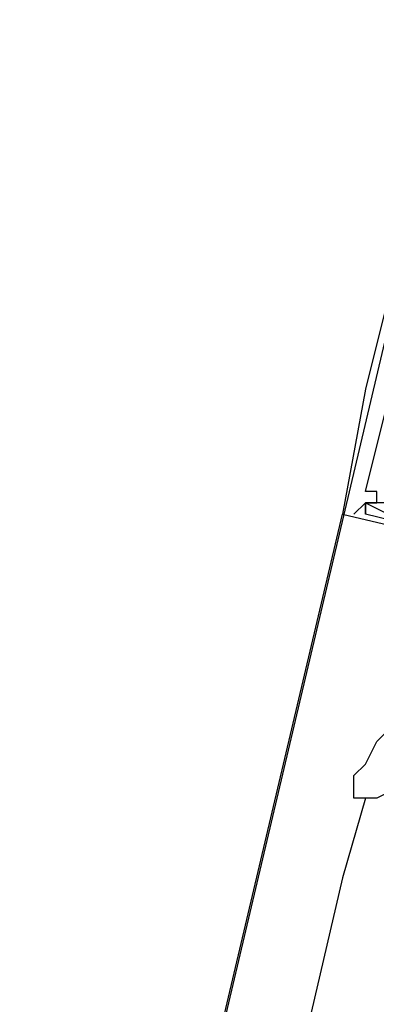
# Model space of a CAD drawing. Header units: feet. Extents: x -79 to 198, y -22 to 181.
# Tile 229 of 256: x 132.181 to 132.6, y 97.696 to 98.851. Entities that reach past the tile are written whole.
import ezdxf

# ---------------------------------------------------------------- set-up
doc = ezdxf.new("R2010")
doc.units = ezdxf.units.FT
doc.layers.add('A-LINEA', color=7, linetype='CONTINUOUS')

msp = doc.modelspace()

# ---------------------------------------------------------------- linework, layer by layer
at = {"layer": 'A-LINEA'}
for p, q in [((134.4533, 106.2844), (130.5467, 89.7378)), ((132.5867, 98.4178), (132.5867, 98.4178)), ((132.5867, 98.4178), (132.5867, 98.4178)), ((132.5867, 98.4178), (132.5867, 98.4178)), ((132.5867, 98.4178), (132.5867, 98.4178)), ((132.5867, 98.4178), (132.5867, 98.4178)), ((132.5867, 98.4178), (132.5867, 98.4178)), ((132.5867, 98.2978), (132.5867, 98.2978)), ((132.5867, 98.2978), (132.5867, 98.2978)), ((132.5867, 98.2978), (132.5867, 98.2978)), ((132.5867, 98.2844), (132.5867, 98.2844)), ((132.5867, 98.2844), (132.5867, 98.2844)), ((132.5867, 98.2844), (132.5867, 98.2844)), ((132.5867, 98.2844), (132.5867, 98.2844)), ((132.5867, 98.2844), (132.5867, 98.2844)), ((132.5867, 98.2844), (132.5867, 98.2844)), ((132.5867, 98.2844), (132.5867, 98.2844)), ((132.5867, 98.2844), (132.5867, 98.2844)), ((132.5867, 98.2844), (132.5867, 98.2844)), ((132.5867, 98.2844), (132.5867, 98.2844)), ((132.5867, 98.2844), (132.5867, 98.2844)), ((132.5867, 98.2844), (132.5867, 98.2844)), ((132.5867, 98.2844), (132.5867, 98.2844)), ((132.5867, 98.2844), (132.5867, 98.2844)), ((132.5867, 98.2844), (132.5867, 98.2844)), ((130.8133, 90.8844), (132.56, 98.2711)), ((132.56, 98.2711), (132.56, 98.2711)), ((132.56, 98.2711), (132.56, 98.2711)), ((132.56, 98.2711), (132.56, 98.2711)), ((132.5733, 98.2711), (132.5733, 98.2711)), ((132.5733, 98.2711), (132.5733, 98.2711)), ((132.5733, 98.2711), (132.5733, 98.2711)), ((132.5867, 98.2711), (132.5867, 98.2711)), ((132.5867, 98.2711), (132.5867, 98.2711)), ((132.5867, 98.2711), (132.5867, 98.2711)), ((132.5867, 98.2711), (132.5867, 98.2711)), ((132.5867, 98.2711), (132.5867, 98.2711)), ((132.5867, 98.2711), (132.5867, 98.2711)), ((132.5867, 98.2711), (132.5867, 98.2711)), ((132.5867, 98.2711), (132.5867, 98.2711)), ((132.5867, 98.2711), (132.5867, 98.2711)), ((132.5867, 97.9378), (132.56, 97.8444)), ((132.56, 97.8444), (131.8133, 94.6578))]:
    msp.add_line(p, q, dxfattribs=at)
for points in [[(133.2933, 98.4044), (133.3067, 98.4044), (133.3067, 98.4178), (132.6267, 98.5778), (132.5867, 98.4178)], [(133.2933, 98.4044), (133.3067, 98.4044), (133.3067, 98.4178), (132.6267, 98.5778), (132.5867, 98.4178)], [(133.2933, 98.4044), (133.3067, 98.4044), (133.3067, 98.4178), (132.6267, 98.5778), (132.5867, 98.4178)], [(132.5733, 98.2711), (132.5867, 98.2844), (132.6, 98.2844), (132.6, 98.2978), (132.5867, 98.2978), (132.6133, 98.4044), (132.6267, 98.4044), (132.64, 98.4844)], [(132.5733, 98.2711), (132.5867, 98.2844), (132.6, 98.2844), (132.6, 98.2978), (132.5867, 98.2978), (132.6133, 98.4044), (132.6267, 98.4044), (132.64, 98.4844)], [(132.5733, 98.2711), (132.5867, 98.2844), (132.6, 98.2844), (132.6, 98.2978), (132.5867, 98.2978), (132.6133, 98.4044), (132.6267, 98.4044), (132.64, 98.4844)], [(132.5867, 98.4178), (132.56, 98.2711), (133.24, 98.1111), (133.2267, 98.1111)], [(132.5867, 98.4178), (132.56, 98.2711), (133.24, 98.1111), (133.2267, 98.1111)], [(132.5867, 98.4178), (132.56, 98.2711), (133.24, 98.1111), (133.2267, 98.1111)], [(133.1333, 98.2711), (133.12, 98.1778), (132.6267, 98.2978), (132.64, 98.3911), (132.6267, 98.3778), (132.6133, 98.2844), (132.5867, 98.2844), (132.5867, 98.2711), (132.5867, 98.2844), (132.6133, 98.2711), (132.6133, 98.2978), (133.0267, 98.2044)], [(133.1333, 98.2711), (133.12, 98.1778), (132.6267, 98.2978), (132.64, 98.3911), (132.6267, 98.3778), (132.6133, 98.2844), (132.5867, 98.2844), (132.5867, 98.2711), (132.5867, 98.2844), (132.6133, 98.2711), (132.6133, 98.2978), (133.0267, 98.2044)], [(133.1333, 98.2711), (133.12, 98.1778), (132.6267, 98.2978), (132.64, 98.3911), (132.6267, 98.3778), (132.6133, 98.2844), (132.5867, 98.2844), (132.5867, 98.2711), (132.5867, 98.2844), (132.6133, 98.2711), (132.6133, 98.2978), (133.0267, 98.2044)], [(133.1333, 98.2711), (133.12, 98.1778), (132.6267, 98.2978), (132.64, 98.3911), (132.6267, 98.3778), (132.6133, 98.2844), (132.5867, 98.2844), (132.5867, 98.2711), (132.5867, 98.2844), (132.6133, 98.2711), (132.6133, 98.2978), (133.0267, 98.2044)], [(133.1333, 98.2711), (133.12, 98.1778), (132.6267, 98.2978), (132.64, 98.3911), (132.6267, 98.3778), (132.6133, 98.2844), (132.5867, 98.2844), (132.5867, 98.2711), (132.5867, 98.2844), (132.6133, 98.2711), (132.6133, 98.2978), (133.0267, 98.2044)], [(133.1333, 98.2711), (133.12, 98.1778), (132.6267, 98.2978), (132.64, 98.3911), (132.6267, 98.3778), (132.6133, 98.2844), (132.5867, 98.2844), (132.5867, 98.2711), (132.5867, 98.2844), (132.6133, 98.2711), (132.6133, 98.2978), (133.0267, 98.2044)], [(133.04, 98.1778), (133.0267, 98.1644), (132.5867, 98.2711)], [(133.04, 98.1778), (133.0267, 98.1644), (132.5867, 98.2711)], [(133.04, 98.1778), (133.0267, 98.1644), (132.5867, 98.2711)], [(132.5733, 97.9511), (132.5733, 97.9644), (132.5867, 97.9778), (132.6, 98.0044), (132.6133, 98.0178), (132.64, 98.0444), (132.68, 98.0444)], [(132.6267, 97.9511), (132.6, 97.9378), (132.5733, 97.9378), (132.5733, 97.9511)]]:
    msp.add_lwpolyline(points, dxfattribs=at)

doc.saveas('drawing.dxf')
